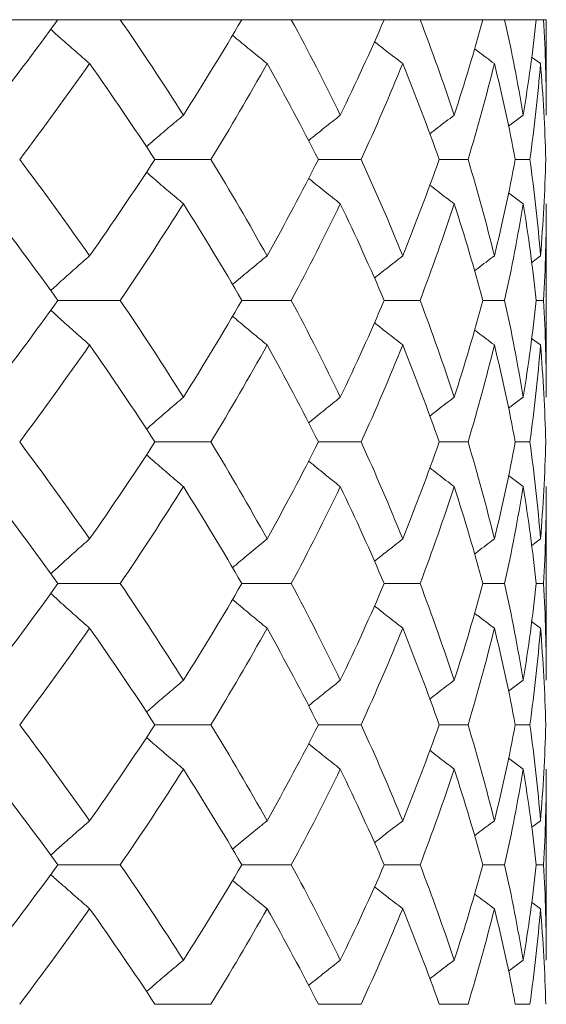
# Model space of a CAD drawing. Header units: inches. Extents: x 1.8 to 31.6, y 1.9 to 20.6.
# Tile 40 of 81: x 17.419 to 17.554, y 10.079 to 10.331. Entities that reach past the tile are written whole.
import ezdxf

# ---------------------------------------------------------------- set-up
doc = ezdxf.new("R2010")
doc.units = ezdxf.units.IN
doc.header["$MEASUREMENT"] = 0

msp = doc.modelspace()

# ---------------------------------------------------------------- linework, layer by layer
at = {"color": 7, "linetype": 'Continuous', "lineweight": 15}
for p, q in [((17.42906, 10.33114), (17.39114, 10.33114)), ((17.44498, 10.33114), (17.42906, 10.33114)), ((17.47606, 10.33114), (17.44498, 10.33114)), ((17.48871, 10.33114), (17.47606, 10.33114)), ((17.51246, 10.33114), (17.48871, 10.33114)), ((17.52164, 10.33114), (17.51246, 10.33114)), ((17.53769, 10.33114), (17.52164, 10.33114)), ((17.54325, 10.33114), (17.53769, 10.33114)), ((17.55134, 10.33114), (17.54325, 10.33114)), ((17.55321, 10.33114), (17.55134, 10.33114)), ((17.5539, 10.33114), (17.55321, 10.33114)), ((17.5539, 10.30671), (17.5539, 10.33114)), ((17.55242, 10.31992), (17.55015, 10.32159)), ((17.54799, 10.30671), (17.54425, 10.30393)), ((17.45385, 10.2954), (17.46816, 10.2954)), ((17.49563, 10.2954), (17.50656, 10.2954)), ((17.5265, 10.2954), (17.53389, 10.2954)), ((17.54598, 10.2954), (17.5497, 10.2954)), ((17.54799, 10.28407), (17.54423, 10.28688)), ((17.5539, 10.23459), (17.5539, 10.28407)), ((17.55242, 10.27075), (17.55018, 10.26908)), ((17.42906, 10.25937), (17.44498, 10.25937)), ((17.47606, 10.25937), (17.48871, 10.25937)), ((17.51246, 10.25937), (17.52164, 10.25937)), ((17.53769, 10.25937), (17.54325, 10.25937)), ((17.55134, 10.25937), (17.55321, 10.25937)), ((17.55242, 10.24797), (17.55015, 10.24966)), ((17.54799, 10.23459), (17.54425, 10.23178)), ((17.45385, 10.22317), (17.46816, 10.22317)), ((17.49563, 10.22317), (17.50656, 10.22317)), ((17.5265, 10.22317), (17.53389, 10.22317)), ((17.54598, 10.22317), (17.5497, 10.22317)), ((17.54799, 10.21175), (17.54423, 10.21457)), ((17.5539, 10.16222), (17.5539, 10.21175)), ((17.55242, 10.19836), (17.55018, 10.19669)), ((17.42906, 10.18695), (17.44498, 10.18695)), ((17.47606, 10.18695), (17.48871, 10.18695)), ((17.51246, 10.18695), (17.52164, 10.18695)), ((17.53769, 10.18695), (17.54325, 10.18695)), ((17.55134, 10.18695), (17.55321, 10.18695)), ((17.55242, 10.17556), (17.55015, 10.17725)), ((17.54799, 10.16222), (17.54425, 10.15942)), ((17.45385, 10.15086), (17.46816, 10.15086)), ((17.49563, 10.15086), (17.50656, 10.15086)), ((17.5265, 10.15086), (17.53389, 10.15086)), ((17.54598, 10.15086), (17.5497, 10.15086)), ((17.54799, 10.13953), (17.54422, 10.14233)), ((17.5539, 10.09065), (17.5539, 10.13953)), ((17.55242, 10.12629), (17.55018, 10.12464)), ((17.42906, 10.11504), (17.44498, 10.11504)), ((17.47606, 10.11504), (17.48871, 10.11504)), ((17.51246, 10.11504), (17.52164, 10.11504)), ((17.53769, 10.11504), (17.54325, 10.11504)), ((17.55134, 10.11504), (17.55321, 10.11504)), ((17.55242, 10.10382), (17.55015, 10.10549)), ((17.54799, 10.09065), (17.54425, 10.08788)), ((17.45385, 10.07937), (17.46816, 10.07937)), ((17.49563, 10.07937), (17.50656, 10.07937)), ((17.5265, 10.07937), (17.53389, 10.07937)), ((17.54598, 10.07937), (17.5497, 10.07937))]:
    msp.add_line(p, q, dxfattribs=at)
for points in [[(17.42906, 10.33114), (17.42313, 10.32304), (17.417, 10.3149), (17.41066, 10.30671)], [(17.44498, 10.33114), (17.45055, 10.32304), (17.45594, 10.3149), (17.46113, 10.30671)], [(17.47606, 10.33114), (17.4713, 10.32304), (17.46632, 10.3149), (17.46113, 10.30671)], [(17.48871, 10.33114), (17.49309, 10.32304), (17.49727, 10.3149), (17.50123, 10.30671)], [(17.51246, 10.33114), (17.50894, 10.32304), (17.5052, 10.3149), (17.50123, 10.30671)], [(17.52164, 10.33114), (17.52476, 10.32304), (17.52766, 10.3149), (17.53034, 10.30671)], [(17.53769, 10.33114), (17.53547, 10.32304), (17.53302, 10.3149), (17.53034, 10.30671)], [(17.54325, 10.33114), (17.54506, 10.32304), (17.54664, 10.3149), (17.54799, 10.30671)], [(17.55134, 10.33114), (17.55045, 10.32304), (17.54934, 10.3149), (17.54799, 10.30671)], [(17.55321, 10.33114), (17.55367, 10.32304), (17.5539, 10.3149), (17.5539, 10.30671)], [(17.43715, 10.31992), (17.43139, 10.31179), (17.42543, 10.30361), (17.41927, 10.2954)], [(17.43715, 10.31992), (17.4429, 10.31179), (17.44847, 10.30361), (17.45385, 10.2954)], [(17.48252, 10.31992), (17.47795, 10.31179), (17.47316, 10.30361), (17.46816, 10.2954)], [(17.48252, 10.31992), (17.48709, 10.31179), (17.49146, 10.30361), (17.49563, 10.2954)], [(17.51719, 10.31992), (17.51387, 10.31179), (17.51033, 10.30361), (17.50656, 10.2954)], [(17.51719, 10.31992), (17.52051, 10.31179), (17.52362, 10.30361), (17.5265, 10.2954)], [(17.54062, 10.31992), (17.5386, 10.31179), (17.53636, 10.30361), (17.53389, 10.2954)], [(17.54062, 10.31992), (17.54263, 10.31179), (17.54442, 10.30361), (17.54598, 10.2954)], [(17.55242, 10.31992), (17.55175, 10.31179), (17.55084, 10.30361), (17.5497, 10.2954)], [(17.55242, 10.31992), (17.55309, 10.31179), (17.55354, 10.30361), (17.55375, 10.2954)], [(17.41927, 10.2954), (17.42542, 10.28722), (17.43138, 10.279), (17.43715, 10.27075)], [(17.45385, 10.2954), (17.44848, 10.28722), (17.44292, 10.279), (17.43715, 10.27075)], [(17.46816, 10.2954), (17.47314, 10.28722), (17.47794, 10.279), (17.48252, 10.27075)], [(17.49563, 10.2954), (17.49148, 10.28722), (17.48711, 10.279), (17.48252, 10.27075)], [(17.50656, 10.2954), (17.51032, 10.28722), (17.51386, 10.279), (17.51719, 10.27075)], [(17.5265, 10.2954), (17.52362, 10.28722), (17.52052, 10.279), (17.51719, 10.27075)], [(17.53389, 10.2954), (17.53635, 10.28722), (17.5386, 10.279), (17.54062, 10.27075)], [(17.54598, 10.2954), (17.54442, 10.28722), (17.54263, 10.279), (17.54062, 10.27075)], [(17.5497, 10.2954), (17.55084, 10.28722), (17.55174, 10.279), (17.55242, 10.27075)], [(17.55375, 10.2954), (17.55354, 10.28722), (17.5531, 10.279), (17.55242, 10.27075)], [(17.41066, 10.28407), (17.41698, 10.27586), (17.42312, 10.26762), (17.42906, 10.25937)], [(17.46113, 10.28407), (17.45595, 10.27586), (17.45057, 10.26762), (17.44498, 10.25937)], [(17.46113, 10.28407), (17.46631, 10.27586), (17.47129, 10.26762), (17.47606, 10.25937)], [(17.50123, 10.28407), (17.49728, 10.27586), (17.4931, 10.26762), (17.48871, 10.25937)], [(17.50123, 10.28407), (17.50519, 10.27586), (17.50893, 10.26762), (17.51246, 10.25937)], [(17.53034, 10.28407), (17.52767, 10.27586), (17.52477, 10.26762), (17.52164, 10.25937)], [(17.53034, 10.28407), (17.53301, 10.27586), (17.53546, 10.26762), (17.53769, 10.25937)], [(17.54799, 10.28407), (17.54664, 10.27586), (17.54506, 10.26762), (17.54325, 10.25937)], [(17.54799, 10.28407), (17.54933, 10.27586), (17.55045, 10.26762), (17.55134, 10.25937)], [(17.5539, 10.28407), (17.5539, 10.27586), (17.55367, 10.26762), (17.55321, 10.25937)], [(17.42906, 10.25937), (17.42312, 10.25112), (17.41699, 10.24286), (17.41066, 10.23459)], [(17.44498, 10.25937), (17.45056, 10.25112), (17.45595, 10.24286), (17.46113, 10.23459)], [(17.47606, 10.25937), (17.47129, 10.25112), (17.46631, 10.24286), (17.46113, 10.23459)], [(17.48871, 10.25937), (17.4931, 10.25112), (17.49727, 10.24286), (17.50123, 10.23459)], [(17.51246, 10.25937), (17.50894, 10.25112), (17.50519, 10.24286), (17.50123, 10.23459)], [(17.52164, 10.25937), (17.52476, 10.25112), (17.52766, 10.24286), (17.53034, 10.23459)], [(17.53769, 10.25937), (17.53546, 10.25112), (17.53301, 10.24286), (17.53034, 10.23459)], [(17.54325, 10.25937), (17.54506, 10.25112), (17.54664, 10.24286), (17.54799, 10.23459)], [(17.55134, 10.25937), (17.55045, 10.25112), (17.54933, 10.24286), (17.54799, 10.23459)], [(17.55321, 10.25937), (17.55367, 10.25112), (17.5539, 10.24286), (17.5539, 10.23459)], [(17.43715, 10.24797), (17.43138, 10.23971), (17.42542, 10.23144), (17.41927, 10.22317)], [(17.43715, 10.24797), (17.44291, 10.23971), (17.44848, 10.23144), (17.45385, 10.22317)], [(17.48252, 10.24797), (17.47794, 10.23971), (17.47315, 10.23144), (17.46816, 10.22317)], [(17.48252, 10.24797), (17.4871, 10.23971), (17.49147, 10.23144), (17.49563, 10.22317)], [(17.51719, 10.24797), (17.51387, 10.23971), (17.51033, 10.23144), (17.50656, 10.22317)], [(17.51719, 10.24797), (17.52052, 10.23971), (17.52362, 10.23144), (17.5265, 10.22317)], [(17.54062, 10.24797), (17.5386, 10.23971), (17.53636, 10.23144), (17.53389, 10.22317)], [(17.54062, 10.24797), (17.54263, 10.23971), (17.54442, 10.23144), (17.54598, 10.22317)], [(17.55242, 10.24797), (17.55175, 10.23971), (17.55084, 10.23144), (17.5497, 10.22317)], [(17.55242, 10.24797), (17.5531, 10.23971), (17.55354, 10.23144), (17.55375, 10.22317)], [(17.41927, 10.22317), (17.42542, 10.2149), (17.43138, 10.20662), (17.43715, 10.19836)], [(17.45385, 10.22317), (17.44848, 10.2149), (17.44291, 10.20662), (17.43715, 10.19836)], [(17.46816, 10.22317), (17.47315, 10.2149), (17.47794, 10.20662), (17.48252, 10.19836)], [(17.49563, 10.22317), (17.49147, 10.2149), (17.4871, 10.20662), (17.48252, 10.19836)], [(17.50656, 10.22317), (17.51032, 10.2149), (17.51387, 10.20662), (17.51719, 10.19836)], [(17.5265, 10.22317), (17.52362, 10.2149), (17.52052, 10.20662), (17.51719, 10.19836)], [(17.53389, 10.22317), (17.53636, 10.2149), (17.5386, 10.20662), (17.54062, 10.19836)], [(17.54598, 10.22317), (17.54442, 10.2149), (17.54263, 10.20662), (17.54062, 10.19836)], [(17.5497, 10.22317), (17.55084, 10.2149), (17.55174, 10.20662), (17.55242, 10.19836)], [(17.55375, 10.22317), (17.55354, 10.2149), (17.5531, 10.20662), (17.55242, 10.19836)], [(17.41066, 10.21175), (17.41699, 10.20348), (17.42312, 10.19521), (17.42906, 10.18695)], [(17.46113, 10.21175), (17.45595, 10.20348), (17.45056, 10.19521), (17.44498, 10.18695)], [(17.46113, 10.21175), (17.46631, 10.20348), (17.47129, 10.19521), (17.47606, 10.18695)], [(17.50123, 10.21175), (17.49727, 10.20348), (17.4931, 10.19521), (17.48871, 10.18695)], [(17.50123, 10.21175), (17.50519, 10.20348), (17.50894, 10.19521), (17.51246, 10.18695)], [(17.53034, 10.21175), (17.52766, 10.20348), (17.52476, 10.19521), (17.52164, 10.18695)], [(17.53034, 10.21175), (17.53301, 10.20348), (17.53546, 10.19521), (17.53769, 10.18695)], [(17.54799, 10.21175), (17.54664, 10.20348), (17.54506, 10.19521), (17.54325, 10.18695)], [(17.54799, 10.21175), (17.54933, 10.20348), (17.55045, 10.19521), (17.55134, 10.18695)], [(17.5539, 10.21175), (17.5539, 10.20348), (17.55367, 10.19521), (17.55321, 10.18695)], [(17.42906, 10.18695), (17.42312, 10.17869), (17.41698, 10.17044), (17.41066, 10.16222)], [(17.44498, 10.18695), (17.45057, 10.17869), (17.45595, 10.17044), (17.46113, 10.16222)], [(17.47606, 10.18695), (17.47129, 10.17869), (17.46631, 10.17044), (17.46113, 10.16222)], [(17.48871, 10.18695), (17.4931, 10.17869), (17.49728, 10.17044), (17.50123, 10.16222)], [(17.51246, 10.18695), (17.50893, 10.17869), (17.50519, 10.17044), (17.50123, 10.16222)], [(17.52164, 10.18695), (17.52477, 10.17869), (17.52766, 10.17044), (17.53034, 10.16222)], [(17.53769, 10.18695), (17.53546, 10.17869), (17.53301, 10.17044), (17.53034, 10.16222)], [(17.54325, 10.18695), (17.54506, 10.17869), (17.54664, 10.17044), (17.54799, 10.16222)], [(17.55134, 10.18695), (17.55045, 10.17869), (17.54933, 10.17044), (17.54799, 10.16222)], [(17.55321, 10.18695), (17.55367, 10.17869), (17.5539, 10.17044), (17.5539, 10.16222)], [(17.43715, 10.17556), (17.43138, 10.1673), (17.42542, 10.15907), (17.41927, 10.15086)], [(17.43715, 10.17556), (17.44292, 10.1673), (17.44848, 10.15907), (17.45385, 10.15086)], [(17.48252, 10.17556), (17.47794, 10.1673), (17.47315, 10.15907), (17.46816, 10.15086)], [(17.48252, 10.17556), (17.4871, 10.1673), (17.49148, 10.15907), (17.49563, 10.15086)], [(17.51719, 10.17556), (17.51387, 10.1673), (17.51032, 10.15907), (17.50656, 10.15086)], [(17.51719, 10.17556), (17.52052, 10.1673), (17.52362, 10.15907), (17.5265, 10.15086)], [(17.54062, 10.17556), (17.5386, 10.1673), (17.53635, 10.15907), (17.53389, 10.15086)], [(17.54062, 10.17556), (17.54263, 10.1673), (17.54442, 10.15907), (17.54598, 10.15086)], [(17.55242, 10.17556), (17.55174, 10.1673), (17.55084, 10.15907), (17.5497, 10.15086)], [(17.55242, 10.17556), (17.5531, 10.1673), (17.55354, 10.15907), (17.55375, 10.15086)], [(17.41927, 10.15086), (17.42543, 10.14264), (17.43139, 10.13444), (17.43715, 10.12629)], [(17.45385, 10.15086), (17.44847, 10.14264), (17.4429, 10.13444), (17.43715, 10.12629)], [(17.46816, 10.15086), (17.47316, 10.14264), (17.47795, 10.13444), (17.48252, 10.12629)], [(17.49563, 10.15086), (17.49147, 10.14264), (17.48709, 10.13444), (17.48252, 10.12629)], [(17.50656, 10.15086), (17.51033, 10.14264), (17.51387, 10.13444), (17.51719, 10.12629)], [(17.5265, 10.15086), (17.52362, 10.14264), (17.52051, 10.13444), (17.51719, 10.12629)], [(17.53389, 10.15086), (17.53636, 10.14264), (17.5386, 10.13444), (17.54062, 10.12629)], [(17.54598, 10.15086), (17.54442, 10.14264), (17.54263, 10.13444), (17.54062, 10.12629)], [(17.5497, 10.15086), (17.55084, 10.14264), (17.55175, 10.13444), (17.55242, 10.12629)], [(17.55375, 10.15086), (17.55354, 10.14264), (17.55309, 10.13444), (17.55242, 10.12629)], [(17.41066, 10.13953), (17.417, 10.13133), (17.42313, 10.12316), (17.42906, 10.11504)], [(17.46113, 10.13953), (17.45594, 10.13133), (17.45055, 10.12316), (17.44498, 10.11504)], [(17.46113, 10.13953), (17.46632, 10.13133), (17.4713, 10.12316), (17.47606, 10.11504)], [(17.50123, 10.13953), (17.49727, 10.13133), (17.49309, 10.12316), (17.48871, 10.11504)], [(17.50123, 10.13953), (17.5052, 10.13133), (17.50894, 10.12316), (17.51246, 10.11504)], [(17.53034, 10.13953), (17.52766, 10.13133), (17.52476, 10.12316), (17.52164, 10.11504)], [(17.53034, 10.13953), (17.53302, 10.13133), (17.53547, 10.12316), (17.53769, 10.11504)], [(17.54799, 10.13953), (17.54664, 10.13133), (17.54506, 10.12316), (17.54325, 10.11504)], [(17.54799, 10.13953), (17.54934, 10.13133), (17.55045, 10.12316), (17.55134, 10.11504)], [(17.5539, 10.13953), (17.5539, 10.13133), (17.55367, 10.12316), (17.55321, 10.11504)], [(17.42906, 10.11504), (17.42312, 10.1069), (17.41699, 10.09881), (17.41066, 10.09065)], [(17.44498, 10.11504), (17.45057, 10.1069), (17.45594, 10.09881), (17.46113, 10.09065)], [(17.47606, 10.11504), (17.47129, 10.1069), (17.46632, 10.09881), (17.46113, 10.09065)], [(17.48871, 10.11504), (17.4931, 10.1069), (17.49727, 10.09881), (17.50123, 10.09065)], [(17.51246, 10.11504), (17.50894, 10.1069), (17.5052, 10.09881), (17.50123, 10.09065)], [(17.52164, 10.11504), (17.52476, 10.1069), (17.52766, 10.09881), (17.53034, 10.09065)], [(17.53769, 10.11504), (17.53546, 10.1069), (17.53302, 10.09881), (17.53034, 10.09065)], [(17.54325, 10.11504), (17.54506, 10.1069), (17.54664, 10.09881), (17.54799, 10.09065)], [(17.55134, 10.11504), (17.55045, 10.1069), (17.54934, 10.09881), (17.54799, 10.09065)], [(17.55321, 10.11504), (17.55367, 10.1069), (17.5539, 10.09881), (17.5539, 10.09065)], [(17.43715, 10.10382), (17.43139, 10.09572), (17.42543, 10.08757), (17.41927, 10.07937)], [(17.43715, 10.10382), (17.4429, 10.09572), (17.44847, 10.08757), (17.45385, 10.07937)], [(17.48252, 10.10382), (17.47795, 10.09572), (17.47316, 10.08757), (17.46816, 10.07937)], [(17.48252, 10.10382), (17.48709, 10.09572), (17.49146, 10.08757), (17.49563, 10.07937)], [(17.51719, 10.10382), (17.51387, 10.09572), (17.51033, 10.08757), (17.50656, 10.07937)], [(17.51719, 10.10382), (17.52051, 10.09572), (17.52362, 10.08757), (17.5265, 10.07937)], [(17.54062, 10.10382), (17.5386, 10.09572), (17.53636, 10.08757), (17.53389, 10.07937)], [(17.54062, 10.10382), (17.54263, 10.09572), (17.54442, 10.08757), (17.54598, 10.07937)], [(17.55242, 10.10382), (17.55175, 10.09572), (17.55084, 10.08757), (17.5497, 10.07937)], [(17.55242, 10.10382), (17.55309, 10.09572), (17.55354, 10.08757), (17.55375, 10.07937)]]:
    msp.add_open_spline(points, degree=3, dxfattribs=at)
for points, knots in [([(17.43715, 10.31992), (17.43593, 10.32097), (17.43471, 10.32202), (17.4335, 10.32308), (17.43229, 10.32414), (17.43108, 10.32521), (17.42988, 10.32628), (17.42899, 10.32707), (17.4281, 10.32786), (17.42722, 10.32866)], [0, 0, 0, 0, 0.0001359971, 0.0001359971, 0.0001359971, 0.0002719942, 0.0002719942, 0.0002719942, 0.0003721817, 0.0003721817, 0.0003721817, 0.0003721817]), ([(17.48252, 10.31992), (17.48122, 10.32097), (17.47861, 10.32308), (17.47566, 10.3255), (17.47403, 10.32687), (17.47367, 10.32716)], [0, 0, 0, 0, 0.439928, 0.879857, 1, 1, 1, 1]), ([(17.51719, 10.31992), (17.51582, 10.32097), (17.5134, 10.32283), (17.51099, 10.32472), (17.50995, 10.32554)], [0, 0, 0, 0, 0.565623, 1, 1, 1, 1]), ([(17.54062, 10.31992), (17.5392, 10.32097), (17.5375, 10.32223), (17.53582, 10.3235), (17.53554, 10.32372)], [0, 0, 0, 0, 0.83502, 1, 1, 1, 1]), ([(17.46113, 10.30671), (17.45987, 10.30565), (17.45735, 10.30354), (17.4542, 10.30085), (17.45232, 10.29921), (17.45168, 10.29865)], [0, 0, 0, 0, 0.3977969, 0.7955938, 1, 1, 1, 1]), ([(17.50123, 10.30671), (17.4999, 10.30565), (17.49722, 10.30354), (17.49452, 10.30137), (17.49316, 10.30026), (17.49313, 10.30022)], [0, 0, 0, 0, 0.492743, 0.985486, 1, 1, 1, 1]), ([(17.53034, 10.30671), (17.52894, 10.30565), (17.52686, 10.30408), (17.5248, 10.30248), (17.52412, 10.30195)], [0, 0, 0, 0, 0.670041, 1, 1, 1, 1]), ([(17.46113, 10.28407), (17.45987, 10.28513), (17.45735, 10.28725), (17.45421, 10.28995), (17.45232, 10.2916), (17.45168, 10.29216)], [0, 0, 0, 0, 0.397178, 0.794357, 1, 1, 1, 1]), ([(17.50123, 10.28407), (17.4999, 10.28513), (17.49723, 10.28725), (17.49453, 10.28943), (17.49316, 10.29055), (17.49312, 10.29059)], [0, 0, 0, 0, 0.491623, 0.983247, 1, 1, 1, 1]), ([(17.53034, 10.28407), (17.52895, 10.28513), (17.52686, 10.28671), (17.52479, 10.28832), (17.52411, 10.28886)], [0, 0, 0, 0, 0.66754, 1, 1, 1, 1]), ([(17.43715, 10.27075), (17.43593, 10.26969), (17.43472, 10.26863), (17.43352, 10.26756), (17.43231, 10.26649), (17.43111, 10.26541), (17.42991, 10.26433), (17.42901, 10.26352), (17.42811, 10.26271), (17.42722, 10.26189)], [0, 0, 0, 0, 0.0001359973, 0.0001359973, 0.0001359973, 0.0002719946, 0.0002719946, 0.0002719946, 0.0003739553, 0.0003739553, 0.0003739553, 0.0003739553]), ([(17.48252, 10.27075), (17.48122, 10.26969), (17.47863, 10.26757), (17.47568, 10.26511), (17.47404, 10.26372), (17.47368, 10.26341)], [0, 0, 0, 0, 0.4380767, 0.8761534, 1, 1, 1, 1]), ([(17.51719, 10.27075), (17.51583, 10.26969), (17.51341, 10.26781), (17.51101, 10.2659), (17.50996, 10.26506)], [0, 0, 0, 0, 0.56382, 1, 1, 1, 1]), ([(17.54062, 10.27075), (17.5392, 10.26969), (17.53751, 10.26842), (17.53584, 10.26713), (17.53556, 10.26692)], [0, 0, 0, 0, 0.834306, 1, 1, 1, 1]), ([(17.43715, 10.24797), (17.43593, 10.24903), (17.43472, 10.25009), (17.43352, 10.25116), (17.43231, 10.25224), (17.43111, 10.25331), (17.42991, 10.25439), (17.42901, 10.25521), (17.42811, 10.25603), (17.42722, 10.25685)], [0, 0, 0, 0, 0.0001359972, 0.0001359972, 0.0001359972, 0.0002719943, 0.0002719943, 0.0002719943, 0.0003742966, 0.0003742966, 0.0003742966, 0.0003742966]), ([(17.48252, 10.24797), (17.48122, 10.24903), (17.47863, 10.25116), (17.47568, 10.25362), (17.47404, 10.25502), (17.47367, 10.25533)], [0, 0, 0, 0, 0.4374545, 0.8749091, 1, 1, 1, 1]), ([(17.51719, 10.24797), (17.51583, 10.24903), (17.5134, 10.25092), (17.511, 10.25284), (17.50995, 10.25368)], [0, 0, 0, 0, 0.562473, 1, 1, 1, 1]), ([(17.54062, 10.24797), (17.53921, 10.24903), (17.53751, 10.25031), (17.53583, 10.2516), (17.53554, 10.25182)], [0, 0, 0, 0, 0.830433, 1, 1, 1, 1]), ([(17.46113, 10.23459), (17.45987, 10.23352), (17.45736, 10.2314), (17.45422, 10.22868), (17.45233, 10.22702), (17.45168, 10.22645)], [0, 0, 0, 0, 0.396339, 0.792679, 1, 1, 1, 1]), ([(17.50123, 10.23459), (17.4999, 10.23352), (17.49724, 10.23139), (17.49454, 10.2292), (17.49318, 10.22807), (17.49313, 10.22803)], [0, 0, 0, 0, 0.490929, 0.981858, 1, 1, 1, 1]), ([(17.53034, 10.23459), (17.52895, 10.23353), (17.52687, 10.23193), (17.52481, 10.23032), (17.52412, 10.22978)], [0, 0, 0, 0, 0.667547, 1, 1, 1, 1]), ([(17.46113, 10.21175), (17.45987, 10.21281), (17.45736, 10.21494), (17.45422, 10.21766), (17.45233, 10.21932), (17.45168, 10.2199)], [0, 0, 0, 0, 0.396063, 0.792127, 1, 1, 1, 1]), ([(17.50123, 10.21175), (17.4999, 10.21281), (17.49724, 10.21494), (17.49454, 10.21714), (17.49317, 10.21827), (17.49312, 10.21831)], [0, 0, 0, 0, 0.490257, 0.980514, 1, 1, 1, 1]), ([(17.53034, 10.21175), (17.52895, 10.21281), (17.52686, 10.21441), (17.52479, 10.21603), (17.5241, 10.21657)], [0, 0, 0, 0, 0.665715, 1, 1, 1, 1]), ([(17.43715, 10.19836), (17.43593, 10.1973), (17.43473, 10.19624), (17.43352, 10.19516), (17.43232, 10.19409), (17.43111, 10.19301), (17.42992, 10.19193), (17.42902, 10.19112), (17.42812, 10.1903), (17.42722, 10.18948)], [0, 0, 0, 0, 0.0001359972, 0.0001359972, 0.0001359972, 0.0002719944, 0.0002719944, 0.0002719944, 0.0003742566, 0.0003742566, 0.0003742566, 0.0003742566]), ([(17.48252, 10.19836), (17.48122, 10.1973), (17.47863, 10.19517), (17.47569, 10.19271), (17.47404, 10.19131), (17.47368, 10.191)], [0, 0, 0, 0, 0.437714, 0.875428, 1, 1, 1, 1]), ([(17.51719, 10.19836), (17.51583, 10.1973), (17.51341, 10.19541), (17.51101, 10.19349), (17.50996, 10.19266)], [0, 0, 0, 0, 0.5633287, 1, 1, 1, 1]), ([(17.54062, 10.19836), (17.53921, 10.1973), (17.53751, 10.19603), (17.53584, 10.19473), (17.53556, 10.19452)], [0, 0, 0, 0, 0.833515, 1, 1, 1, 1]), ([(17.43715, 10.17556), (17.43593, 10.17661), (17.43472, 10.17768), (17.43352, 10.17875), (17.43231, 10.17982), (17.43111, 10.1809), (17.42991, 10.18198), (17.42901, 10.18279), (17.42811, 10.18361), (17.42722, 10.18443)], [0, 0, 0, 0, 0.0001359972, 0.0001359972, 0.0001359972, 0.0002719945, 0.0002719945, 0.0002719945, 0.0003742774, 0.0003742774, 0.0003742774, 0.0003742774]), ([(17.48252, 10.17556), (17.48122, 10.17662), (17.47863, 10.17874), (17.47568, 10.1812), (17.47404, 10.1826), (17.47367, 10.18291)], [0, 0, 0, 0, 0.437478, 0.874957, 1, 1, 1, 1]), ([(17.51719, 10.17556), (17.51583, 10.17662), (17.5134, 10.1785), (17.511, 10.18042), (17.50995, 10.18126)], [0, 0, 0, 0, 0.562516, 1, 1, 1, 1]), ([(17.54062, 10.17556), (17.5392, 10.17662), (17.53751, 10.17789), (17.53582, 10.17919), (17.53554, 10.17941)], [0, 0, 0, 0, 0.830538, 1, 1, 1, 1]), ([(17.46113, 10.16222), (17.45987, 10.16115), (17.45736, 10.15903), (17.45421, 10.15633), (17.45233, 10.15468), (17.45168, 10.15412)], [0, 0, 0, 0, 0.397152, 0.794305, 1, 1, 1, 1]), ([(17.50123, 10.16222), (17.4999, 10.16115), (17.49723, 10.15903), (17.49453, 10.15685), (17.49317, 10.15573), (17.49313, 10.1557)], [0, 0, 0, 0, 0.491912, 0.983823, 1, 1, 1, 1]), ([(17.53034, 10.16222), (17.52895, 10.16116), (17.52687, 10.15957), (17.5248, 10.15796), (17.52412, 10.15743)], [0, 0, 0, 0, 0.668838, 1, 1, 1, 1]), ([(17.46113, 10.13953), (17.45987, 10.14059), (17.45735, 10.14271), (17.4542, 10.14541), (17.45232, 10.14705), (17.45168, 10.14761)], [0, 0, 0, 0, 0.397218, 0.794436, 1, 1, 1, 1]), ([(17.50123, 10.13953), (17.4999, 10.14059), (17.49722, 10.14271), (17.49452, 10.14488), (17.49316, 10.146), (17.49311, 10.14604)], [0, 0, 0, 0, 0.491685, 0.98337, 1, 1, 1, 1]), ([(17.53034, 10.13953), (17.52894, 10.14059), (17.52686, 10.14217), (17.52479, 10.14378), (17.5241, 10.14432)], [0, 0, 0, 0, 0.667665, 1, 1, 1, 1]), ([(17.43715, 10.12629), (17.43593, 10.12524), (17.43471, 10.12418), (17.4335, 10.12312), (17.43229, 10.12206), (17.43109, 10.12099), (17.42988, 10.11992), (17.42899, 10.11912), (17.42811, 10.11833), (17.42722, 10.11753)], [0, 0, 0, 0, 0.0001359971, 0.0001359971, 0.0001359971, 0.0002719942, 0.0002719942, 0.0002719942, 0.00037242, 0.00037242, 0.00037242, 0.00037242]), ([(17.48252, 10.12629), (17.48122, 10.12524), (17.47861, 10.12313), (17.47567, 10.1207), (17.47403, 10.11933), (17.47368, 10.11903)], [0, 0, 0, 0, 0.439852, 0.879704, 1, 1, 1, 1]), ([(17.51719, 10.12629), (17.51582, 10.12524), (17.5134, 10.12338), (17.511, 10.12148), (17.50996, 10.12066)], [0, 0, 0, 0, 0.566037, 1, 1, 1, 1]), ([(17.54062, 10.12629), (17.5392, 10.12524), (17.53751, 10.12398), (17.53583, 10.12271), (17.53556, 10.1225)], [0, 0, 0, 0, 0.837436, 1, 1, 1, 1]), ([(17.43715, 10.10382), (17.43593, 10.10487), (17.43471, 10.10592), (17.4335, 10.10698), (17.43228, 10.10804), (17.43108, 10.10911), (17.42987, 10.11018), (17.42898, 10.11097), (17.4281, 10.11176), (17.42721, 10.11256)], [0, 0, 0, 0, 0.0001359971, 0.0001359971, 0.0001359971, 0.0002719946, 0.0002719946, 0.0002719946, 0.0003721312, 0.0003721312, 0.0003721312, 0.0003721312]), ([(17.48252, 10.10382), (17.48122, 10.10487), (17.47861, 10.10698), (17.47566, 10.10939), (17.47402, 10.11077), (17.47367, 10.11106)], [0, 0, 0, 0, 0.440002, 0.880006, 1, 1, 1, 1]), ([(17.51719, 10.10382), (17.51582, 10.10487), (17.51339, 10.10673), (17.51099, 10.10862), (17.50995, 10.10944)], [0, 0, 0, 0, 0.565768, 1, 1, 1, 1]), ([(17.54062, 10.10382), (17.5392, 10.10487), (17.5375, 10.10612), (17.53582, 10.1074), (17.53554, 10.10761)], [0, 0, 0, 0, 0.8353672, 1, 1, 1, 1]), ([(17.46113, 10.09065), (17.45987, 10.08959), (17.45734, 10.08749), (17.4542, 10.0848), (17.45232, 10.08317), (17.45168, 10.08261)], [0, 0, 0, 0, 0.398138, 0.796276, 1, 1, 1, 1]), ([(17.50123, 10.09065), (17.49989, 10.08959), (17.49722, 10.08748), (17.49452, 10.08532), (17.49316, 10.08421), (17.49313, 10.08418)], [0, 0, 0, 0, 0.493165, 0.98633, 1, 1, 1, 1]), ([(17.53034, 10.09065), (17.52894, 10.0896), (17.52686, 10.08803), (17.5248, 10.08643), (17.52412, 10.0859)], [0, 0, 0, 0, 0.670617, 1, 1, 1, 1])]:
    msp.add_open_spline(points, degree=3, knots=knots, dxfattribs=at)

doc.saveas('drawing.dxf')
